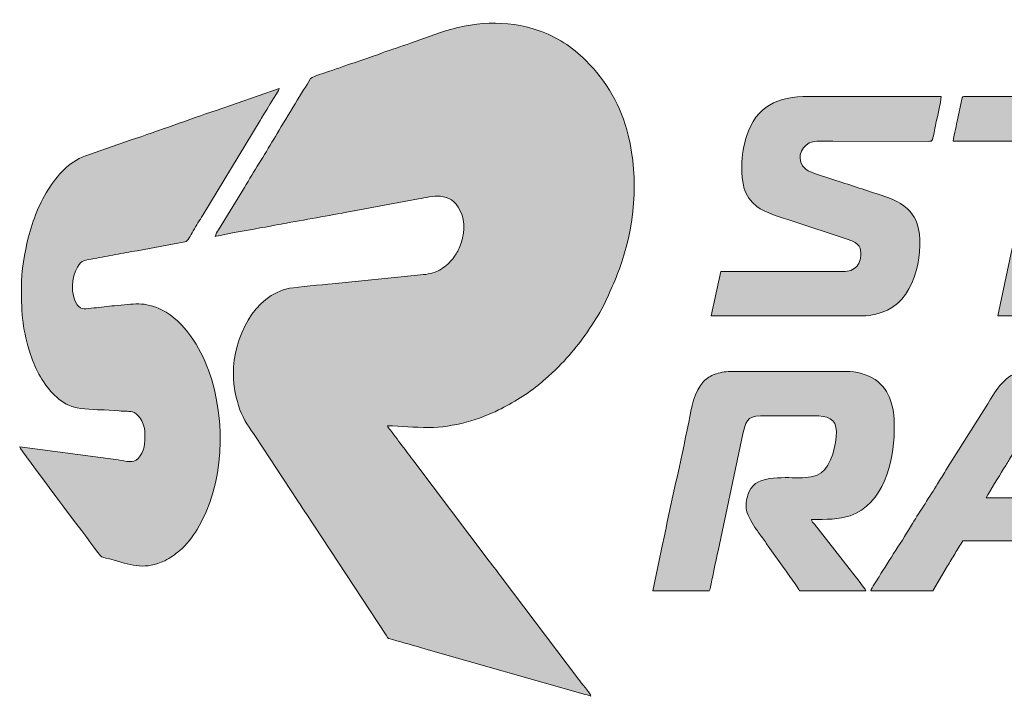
# Model space of a CAD drawing. Header units: millimetres. Extents: x 4 to 594, y -297 to -6.
# Tile 35 of 134: x 83 to 119, y -109 to -85. Entities that reach past the tile are written whole.
import ezdxf

# ---------------------------------------------------------------- set-up
doc = ezdxf.new("R2010")
doc.units = ezdxf.units.MM
doc.header["$MEASUREMENT"] = 0
doc.layers.add('Layer 1', color=7, linetype='Continuous', lineweight=0)

# ---------------------------------------------------------------- blocks, each defined once
blk = doc.blocks.new('Block_4')
at = {"layer": 'Layer 1', "true_color": 0x0d0a10, "transparency": 33554687}
h = blk.add_hatch(color=188, dxfattribs=at)
edge = h.paths.add_edge_path()
edge.add_spline(control_points=[(89.959, -92.59), (90.039, -92.552), (92.261, -92.16), (92.423, -92.129), (93.228, -91.971), (94.11, -91.836), (94.914, -91.672), (94.914, -91.672), (97.404, -91.215), (97.404, -91.215), (97.888, -91.132), (98.564, -90.898), (98.932, -91.649), (99.135, -92.062), (99.088, -92.545), (98.916, -92.955), (98.846, -93.124), (98.782, -93.225), (98.685, -93.367), (98.64, -93.432), (98.624, -93.435), (98.578, -93.489), (98.439, -93.657), (98.295, -93.758), (98.095, -93.857), (97.881, -93.962), (97.665, -93.983), (97.369, -94.003), (97.369, -94.003), (94.24, -94.319), (94.24, -94.319), (93.871, -94.366), (92.999, -94.426), (92.683, -94.485), (91.384, -94.725), (90.623, -96.303), (90.623, -97.613), (90.623, -98.128), (90.729, -98.539), (90.864, -98.929), (90.991, -99.294), (91.236, -99.622), (91.433, -99.917), (91.433, -99.917), (92.973, -102.258), (92.973, -102.258), (93.082, -102.422), (93.176, -102.568), (93.284, -102.735), (93.284, -102.735), (96.218, -107.189), (96.218, -107.189), (96.304, -107.323), (96.291, -107.302), (96.455, -107.347), (96.86, -107.457), (97.256, -107.574), (97.666, -107.692), (97.666, -107.692), (103.416, -109.331), (103.416, -109.331), (103.51, -109.354), (103.649, -109.388), (103.719, -109.422), (103.695, -109.332), (103.344, -108.902), (103.265, -108.797), (103.265, -108.797), (100.47, -105.096), (100.47, -105.096), (100.306, -104.878), (100.158, -104.688), (99.995, -104.471), (99.995, -104.471), (97.199, -100.771), (97.199, -100.771), (97.042, -100.561), (96.894, -100.37), (96.734, -100.157), (96.651, -100.046), (96.584, -99.958), (96.503, -99.848), (96.448, -99.775), (96.288, -99.595), (96.268, -99.522), (96.773, -99.522), (97.236, -99.585), (97.783, -99.585), (98.681, -99.585), (99.681, -99.27), (100.336, -98.941), (100.836, -98.691), (101.431, -98.342), (101.856, -97.97), (101.92, -97.915), (101.979, -97.862), (102.047, -97.809), (102.047, -97.809), (102.417, -97.473), (102.417, -97.473), (103.02, -96.869), (103.371, -96.429), (103.84, -95.7), (103.975, -95.49), (104.264, -94.971), (104.345, -94.773), (104.498, -94.394), (104.581, -94.27), (104.759, -93.776), (105.314, -92.242), (105.487, -90.512), (105.081, -88.884), (104.811, -87.802), (104.307, -86.921), (103.527, -86.141), (103.033, -85.647), (102.461, -85.275), (101.781, -85.044), (100.635, -84.653), (99.357, -84.71), (98.175, -85.137), (98.175, -85.137), (97.113, -85.507), (97.113, -85.507), (96.768, -85.644), (96.412, -85.736), (96.067, -85.872), (95.651, -86.037), (94.957, -86.245), (94.48, -86.424), (94.323, -86.483), (93.515, -86.724), (93.454, -86.808), (93.454, -86.808), (93.321, -87.028), (93.321, -87.028), (93.014, -87.492), (92.408, -88.516), (92.103, -89.027), (91.746, -89.627), (91.387, -90.195), (91.026, -90.794), (91.026, -90.794), (90.085, -92.343), (90.085, -92.343), (90.04, -92.417), (89.967, -92.498), (89.959, -92.59)], knot_values=[0, 0, 0, 0, 1, 1, 1, 2, 2, 2, 3, 3, 3, 4, 4, 4, 5, 5, 5, 6, 6, 6, 7, 7, 7, 8, 8, 8, 9, 9, 9, 10, 10, 10, 11, 11, 11, 12, 12, 12, 13, 13, 13, 14, 14, 14, 15, 15, 15, 16, 16, 16, 17, 17, 17, 18, 18, 18, 19, 19, 19, 20, 20, 20, 21, 21, 21, 22, 22, 22, 23, 23, 23, 24, 24, 24, 25, 25, 25, 26, 26, 26, 27, 27, 27, 28, 28, 28, 29, 29, 29, 30, 30, 30, 31, 31, 31, 32, 32, 32, 33, 33, 33, 34, 34, 34, 35, 35, 35, 36, 36, 36, 37, 37, 37, 38, 38, 38, 39, 39, 39, 40, 40, 40, 41, 41, 41, 42, 42, 42, 43, 43, 43, 44, 44, 44, 45, 45, 45, 46, 46, 46, 47, 47, 47, 48, 48, 48, 49, 49, 49, 49], degree=3, periodic=0)
h = blk.add_hatch(color=188, dxfattribs=at)
edge = h.paths.add_edge_path()
edge.add_spline(control_points=[(82.861, -94.479), (82.861, -95.434), (82.916, -96.062), (83.196, -96.905), (83.287, -97.181), (83.413, -97.488), (83.558, -97.726), (83.844, -98.197), (84.239, -98.689), (84.807, -98.842), (85.023, -98.901), (85.638, -98.941), (85.892, -98.941), (85.892, -98.941), (86.44, -98.974), (86.44, -98.974), (86.634, -99.003), (86.835, -98.964), (86.986, -99.03), (87.201, -99.124), (87.386, -99.506), (87.386, -99.813), (87.386, -100.133), (87.382, -100.469), (87.132, -100.722), (86.954, -100.902), (86.698, -100.813), (86.406, -100.771), (86.406, -100.771), (82.799, -100.29), (82.799, -100.29), (82.827, -100.394), (85.388, -103.791), (85.58, -104.047), (85.84, -104.394), (85.706, -104.281), (86.262, -104.444), (86.926, -104.637), (87.409, -104.793), (88.108, -104.458), (88.313, -104.36), (88.493, -104.227), (88.666, -104.082), (88.869, -103.912), (89.152, -103.556), (89.294, -103.319), (90.29, -101.664), (90.386, -99.36), (89.713, -97.486), (89.418, -96.666), (88.828, -95.686), (88.015, -95.282), (87.352, -94.952), (86.972, -95.065), (86.267, -95.124), (86.027, -95.144), (85.755, -95.184), (85.516, -95.204), (85.227, -95.228), (85.051, -95.305), (84.906, -95.09), (84.651, -94.71), (84.692, -94.08), (84.914, -93.71), (85.08, -93.434), (85.178, -93.463), (85.533, -93.395), (85.78, -93.347), (86.049, -93.303), (86.304, -93.253), (86.56, -93.202), (86.836, -93.152), (87.095, -93.109), (87.095, -93.109), (88.848, -92.787), (88.848, -92.787), (88.972, -92.754), (89.037, -92.574), (89.151, -92.384), (89.267, -92.19), (89.386, -92), (89.504, -91.803), (89.504, -91.803), (91.605, -88.342), (91.605, -88.342), (91.684, -88.211), (92.285, -87.246), (92.304, -87.174), (92.304, -87.174), (89.993, -87.975), (89.993, -87.975), (88.975, -88.311), (87.905, -88.716), (86.879, -89.054), (86.879, -89.054), (85.323, -89.594), (85.323, -89.594), (84.672, -89.809), (84.262, -90.242), (83.899, -90.785), (83.534, -91.331), (83.274, -91.996), (83.114, -92.636), (82.98, -93.176), (82.861, -93.816), (82.861, -94.479)], knot_values=[0, 0, 0, 0, 1, 1, 1, 2, 2, 2, 3, 3, 3, 4, 4, 4, 5, 5, 5, 6, 6, 6, 7, 7, 7, 8, 8, 8, 9, 9, 9, 10, 10, 10, 11, 11, 11, 12, 12, 12, 13, 13, 13, 14, 14, 14, 15, 15, 15, 16, 16, 16, 17, 17, 17, 18, 18, 18, 19, 19, 19, 20, 20, 20, 21, 21, 21, 22, 22, 22, 23, 23, 23, 24, 24, 24, 25, 25, 25, 26, 26, 26, 27, 27, 27, 28, 28, 28, 29, 29, 29, 30, 30, 30, 31, 31, 31, 32, 32, 32, 33, 33, 33, 34, 34, 34, 35, 35, 35, 35], degree=3, periodic=0)
h = blk.add_hatch(color=188, dxfattribs=at)
edge = h.paths.add_edge_path()
edge.add_spline(control_points=[(109.24, -89.996), (109.24, -90.64), (109.304, -91.103), (109.797, -91.494), (110.087, -91.725), (110.688, -91.887), (111.079, -92.017), (111.079, -92.017), (113.103, -92.691), (113.103, -92.691), (113.598, -92.854), (113.598, -93.003), (113.598, -93.296), (113.598, -93.494), (113.484, -93.681), (113.361, -93.765), (113.195, -93.879), (113.036, -93.877), (112.768, -93.877), (112.768, -93.877), (108.472, -93.877), (108.472, -93.877), (108.472, -93.877), (108.119, -95.496), (108.119, -95.496), (108.119, -95.496), (113.661, -95.497), (113.661, -95.497), (113.976, -95.496), (114.354, -95.386), (114.573, -95.288), (115.655, -94.806), (115.942, -92.967), (115.671, -92.157), (115.621, -92.008), (115.582, -91.919), (115.496, -91.793), (115.272, -91.463), (114.871, -91.254), (114.483, -91.125), (113.921, -90.938), (113.37, -90.762), (112.812, -90.575), (112.545, -90.485), (111.766, -90.272), (111.581, -90.124), (111.21, -89.828), (111.388, -89.33), (111.709, -89.165), (111.903, -89.065), (112.292, -89.104), (112.581, -89.104), (112.581, -89.104), (116.069, -89.106), (116.069, -89.106), (116.251, -89.107), (116.222, -89.081), (116.308, -88.639), (116.353, -88.41), (116.545, -87.625), (116.545, -87.464), (116.545, -87.464), (111.689, -87.464), (111.689, -87.464), (110.543, -87.464), (109.779, -87.812), (109.413, -88.925), (109.324, -89.197), (109.24, -89.648), (109.24, -89.996)], knot_values=[0, 0, 0, 0, 1, 1, 1, 2, 2, 2, 3, 3, 3, 4, 4, 4, 5, 5, 5, 6, 6, 6, 7, 7, 7, 8, 8, 8, 9, 9, 9, 10, 10, 10, 11, 11, 11, 12, 12, 12, 13, 13, 13, 14, 14, 14, 15, 15, 15, 16, 16, 16, 17, 17, 17, 18, 18, 18, 19, 19, 19, 20, 20, 20, 21, 21, 21, 22, 22, 22, 23, 23, 23, 23], degree=3, periodic=0)
h = blk.add_hatch(color=188, dxfattribs=at)
edge = h.paths.add_edge_path()
edge.add_spline(control_points=[(116.981, -89.104), (116.981, -89.104), (119.97, -89.104), (119.97, -89.104), (119.968, -89.182), (119.946, -89.237), (119.933, -89.296), (119.718, -90.286), (119.522, -91.317), (119.297, -92.292), (119.236, -92.56), (119.183, -92.811), (119.131, -93.08), (119.131, -93.08), (118.621, -95.496), (118.621, -95.496), (118.621, -95.496), (120.696, -95.496), (120.696, -95.496), (120.696, -95.496), (121.88, -89.915), (121.88, -89.915), (121.912, -89.761), (122.042, -89.218), (122.045, -89.104), (122.045, -89.104), (125.054, -89.104), (125.054, -89.104), (125.054, -89.104), (125.371, -87.635), (125.371, -87.635), (125.387, -87.567), (125.444, -87.464), (125.345, -87.464), (125.345, -87.464), (117.375, -87.464), (117.375, -87.464), (117.302, -87.464), (117.304, -87.55), (117.288, -87.626), (117.288, -87.626), (117.152, -88.258), (117.152, -88.258), (117.121, -88.405), (117.094, -88.532), (117.066, -88.67), (117.041, -88.793), (116.984, -88.978), (116.981, -89.104)], knot_values=[0, 0, 0, 0, 1, 1, 1, 2, 2, 2, 3, 3, 3, 4, 4, 4, 5, 5, 5, 6, 6, 6, 7, 7, 7, 8, 8, 8, 9, 9, 9, 10, 10, 10, 11, 11, 11, 12, 12, 12, 13, 13, 13, 14, 14, 14, 15, 15, 15, 16, 16, 16, 16], degree=3, periodic=0)
h = blk.add_hatch(color=188, dxfattribs=at)
edge = h.paths.add_edge_path()
edge.add_spline(control_points=[(105.981, -105.562), (105.981, -105.562), (107.913, -105.563), (107.913, -105.563), (108.093, -105.566), (108.057, -105.625), (108.148, -105.155), (108.22, -104.79), (108.301, -104.457), (108.373, -104.094), (108.373, -104.094), (109.283, -99.815), (109.283, -99.815), (109.361, -99.429), (109.442, -99.149), (109.925, -99.149), (109.925, -99.149), (111.896, -99.149), (111.896, -99.149), (112.365, -99.149), (112.706, -99.259), (112.706, -99.73), (112.706, -100.206), (112.53, -100.97), (112.146, -101.246), (111.733, -101.542), (111.042, -101.346), (110.258, -101.453), (109.843, -101.51), (109.573, -101.68), (109.465, -102.051), (109.417, -102.216), (109.372, -102.44), (109.418, -102.623), (109.472, -102.834), (109.648, -103.139), (109.773, -103.306), (109.829, -103.379), (109.863, -103.439), (109.919, -103.513), (110.022, -103.65), (110.116, -103.784), (110.211, -103.927), (110.211, -103.927), (110.788, -104.74), (110.788, -104.74), (110.874, -104.865), (111.336, -105.483), (111.357, -105.562), (111.357, -105.562), (113.785, -105.562), (113.785, -105.562), (113.76, -105.47), (113.257, -104.854), (113.169, -104.746), (113.169, -104.746), (111.905, -103.125), (111.905, -103.125), (111.848, -103.048), (111.815, -103.043), (111.792, -102.947), (112.343, -102.947), (112.796, -102.955), (113.212, -102.81), (114.418, -102.389), (114.823, -100.863), (114.823, -99.709), (114.823, -99.258), (114.837, -99.036), (114.69, -98.596), (114.585, -98.28), (114.394, -98.004), (114.13, -97.829), (113.836, -97.634), (113.452, -97.53), (113.058, -97.53), (113.058, -97.53), (108.825, -97.53), (108.825, -97.53), (108.617, -97.53), (108.41, -97.577), (108.261, -97.631), (108.086, -97.694), (107.965, -97.777), (107.844, -97.898), (107.497, -98.245), (107.4, -98.861), (107.297, -99.386), (107.01, -100.856), (106.629, -102.407), (106.343, -103.869), (106.343, -103.869), (105.981, -105.562), (105.981, -105.562)], knot_values=[0, 0, 0, 0, 1, 1, 1, 2, 2, 2, 3, 3, 3, 4, 4, 4, 5, 5, 5, 6, 6, 6, 7, 7, 7, 8, 8, 8, 9, 9, 9, 10, 10, 10, 11, 11, 11, 12, 12, 12, 13, 13, 13, 14, 14, 14, 15, 15, 15, 16, 16, 16, 17, 17, 17, 18, 18, 18, 19, 19, 19, 20, 20, 20, 21, 21, 21, 22, 22, 22, 23, 23, 23, 24, 24, 24, 25, 25, 25, 26, 26, 26, 27, 27, 27, 28, 28, 28, 29, 29, 29, 30, 30, 30, 31, 31, 31, 31], degree=3, periodic=0)
h = blk.add_hatch(color=188, dxfattribs=at)
edge = h.paths.add_edge_path()
edge.add_spline(control_points=[(113.972, -105.562), (113.972, -105.562), (116.234, -105.562), (116.234, -105.562), (116.234, -105.562), (116.775, -104.65), (116.775, -104.65), (116.865, -104.499), (116.955, -104.357), (117.05, -104.199), (117.145, -104.039), (117.235, -103.884), (117.334, -103.736), (117.334, -103.736), (120.696, -103.736), (120.696, -103.736), (120.696, -103.736), (121.028, -105.562), (121.028, -105.562), (121.028, -105.562), (123.083, -105.562), (123.083, -105.562), (123.083, -105.37), (122.121, -100.83), (122.016, -100.299), (121.91, -99.765), (121.735, -98.861), (121.609, -98.339), (121.557, -98.12), (121.485, -97.933), (121.345, -97.794), (121.191, -97.641), (121.097, -97.565), (120.85, -97.5), (120.362, -97.372), (119.348, -97.412), (118.927, -97.815), (118.517, -98.207), (118.581, -98.207), (118.247, -98.713), (118.247, -98.713), (116.718, -101.148), (116.718, -101.148), (116.615, -101.323), (116.51, -101.471), (116.406, -101.646), (116.135, -102.105), (115.768, -102.635), (115.493, -103.099), (115.127, -103.719), (114.636, -104.428), (114.269, -105.05), (114.215, -105.14), (113.979, -105.469), (113.972, -105.562)], knot_values=[0, 0, 0, 0, 1, 1, 1, 2, 2, 2, 3, 3, 3, 4, 4, 4, 5, 5, 5, 6, 6, 6, 7, 7, 7, 8, 8, 8, 9, 9, 9, 10, 10, 10, 11, 11, 11, 12, 12, 12, 13, 13, 13, 14, 14, 14, 15, 15, 15, 16, 16, 16, 17, 17, 17, 18, 18, 18, 18], degree=3, periodic=0)
edge = h.paths.add_edge_path()
edge.add_spline(control_points=[(119.99, -99.377), (119.99, -99.377), (120.065, -99.718), (120.065, -99.718), (120.088, -99.847), (120.112, -99.96), (120.13, -100.068), (120.13, -100.068), (120.459, -101.814), (120.459, -101.814), (120.475, -101.892), (120.508, -102.113), (120.53, -102.158), (120.53, -102.158), (118.185, -102.158), (118.185, -102.158), (118.328, -101.888), (118.652, -101.393), (118.827, -101.099), (118.866, -101.032), (118.897, -100.989), (118.939, -100.92), (118.979, -100.852), (119.005, -100.804), (119.048, -100.738), (119.048, -100.738), (119.704, -99.672), (119.704, -99.672), (119.745, -99.606), (119.765, -99.552), (119.812, -99.489), (119.863, -99.419), (119.887, -99.379), (119.99, -99.377), (119.99, -99.377), (119.99, -99.377), (119.99, -99.377)], knot_values=[0, 0, 0, 0, 1, 1, 1, 2, 2, 2, 3, 3, 3, 4, 4, 4, 5, 5, 5, 6, 6, 6, 7, 7, 7, 8, 8, 8, 9, 9, 9, 10, 10, 10, 11, 11, 11, 12, 12, 12, 12], degree=3, periodic=0)
at = {"layer": 'Layer 1'}
for points, knots in [([(89.959, -92.59), (90.039, -92.552), (92.261, -92.16), (92.423, -92.129), (93.228, -91.971), (94.11, -91.836), (94.914, -91.672), (94.914, -91.672), (97.404, -91.215), (97.404, -91.215), (97.888, -91.132), (98.564, -90.898), (98.932, -91.649), (99.135, -92.062), (99.088, -92.545), (98.916, -92.955), (98.846, -93.124), (98.782, -93.225), (98.685, -93.367), (98.64, -93.432), (98.624, -93.435), (98.578, -93.489), (98.439, -93.657), (98.295, -93.758), (98.095, -93.857), (97.881, -93.962), (97.665, -93.983), (97.369, -94.003), (97.369, -94.003), (94.24, -94.319), (94.24, -94.319), (93.871, -94.366), (92.999, -94.426), (92.683, -94.485), (91.384, -94.725), (90.623, -96.303), (90.623, -97.613), (90.623, -98.128), (90.729, -98.539), (90.864, -98.929), (90.991, -99.294), (91.236, -99.622), (91.433, -99.917), (91.433, -99.917), (92.973, -102.258), (92.973, -102.258), (93.082, -102.422), (93.176, -102.568), (93.284, -102.735), (93.284, -102.735), (96.218, -107.189), (96.218, -107.189), (96.304, -107.323), (96.291, -107.302), (96.455, -107.347), (96.86, -107.457), (97.256, -107.574), (97.666, -107.692), (97.666, -107.692), (103.416, -109.331), (103.416, -109.331), (103.51, -109.354), (103.649, -109.388), (103.719, -109.422), (103.695, -109.332), (103.344, -108.902), (103.265, -108.797), (103.265, -108.797), (100.47, -105.096), (100.47, -105.096), (100.306, -104.878), (100.158, -104.688), (99.995, -104.471), (99.995, -104.471), (97.199, -100.771), (97.199, -100.771), (97.042, -100.561), (96.894, -100.37), (96.734, -100.157), (96.651, -100.046), (96.584, -99.958), (96.503, -99.848), (96.448, -99.775), (96.288, -99.595), (96.268, -99.522), (96.773, -99.522), (97.236, -99.585), (97.783, -99.585), (98.681, -99.585), (99.681, -99.27), (100.336, -98.941), (100.836, -98.691), (101.431, -98.342), (101.856, -97.97), (101.92, -97.915), (101.979, -97.862), (102.047, -97.809), (102.047, -97.809), (102.417, -97.473), (102.417, -97.473), (103.02, -96.869), (103.371, -96.429), (103.84, -95.7), (103.975, -95.49), (104.264, -94.971), (104.345, -94.773), (104.498, -94.394), (104.581, -94.27), (104.759, -93.776), (105.314, -92.242), (105.487, -90.512), (105.081, -88.884), (104.811, -87.802), (104.307, -86.921), (103.527, -86.141), (103.033, -85.647), (102.461, -85.275), (101.781, -85.044), (100.635, -84.653), (99.357, -84.71), (98.175, -85.137), (98.175, -85.137), (97.113, -85.507), (97.113, -85.507), (96.768, -85.644), (96.412, -85.736), (96.067, -85.872), (95.651, -86.037), (94.957, -86.245), (94.48, -86.424), (94.323, -86.483), (93.515, -86.724), (93.454, -86.808), (93.454, -86.808), (93.321, -87.028), (93.321, -87.028), (93.014, -87.492), (92.408, -88.516), (92.103, -89.027), (91.746, -89.627), (91.387, -90.195), (91.026, -90.794), (91.026, -90.794), (90.085, -92.343), (90.085, -92.343), (90.04, -92.417), (89.967, -92.498), (89.959, -92.59)], [0, 0, 0, 0, 1, 1, 1, 2, 2, 2, 3, 3, 3, 4, 4, 4, 5, 5, 5, 6, 6, 6, 7, 7, 7, 8, 8, 8, 9, 9, 9, 10, 10, 10, 11, 11, 11, 12, 12, 12, 13, 13, 13, 14, 14, 14, 15, 15, 15, 16, 16, 16, 17, 17, 17, 18, 18, 18, 19, 19, 19, 20, 20, 20, 21, 21, 21, 22, 22, 22, 23, 23, 23, 24, 24, 24, 25, 25, 25, 26, 26, 26, 27, 27, 27, 28, 28, 28, 29, 29, 29, 30, 30, 30, 31, 31, 31, 32, 32, 32, 33, 33, 33, 34, 34, 34, 35, 35, 35, 36, 36, 36, 37, 37, 37, 38, 38, 38, 39, 39, 39, 40, 40, 40, 41, 41, 41, 42, 42, 42, 43, 43, 43, 44, 44, 44, 45, 45, 45, 46, 46, 46, 47, 47, 47, 48, 48, 48, 49, 49, 49, 49]), ([(82.861, -94.479), (82.861, -95.434), (82.916, -96.062), (83.196, -96.905), (83.287, -97.181), (83.413, -97.488), (83.558, -97.726), (83.844, -98.197), (84.239, -98.689), (84.807, -98.842), (85.023, -98.901), (85.638, -98.941), (85.892, -98.941), (85.892, -98.941), (86.44, -98.974), (86.44, -98.974), (86.634, -99.003), (86.835, -98.964), (86.986, -99.03), (87.201, -99.124), (87.386, -99.506), (87.386, -99.813), (87.386, -100.133), (87.382, -100.469), (87.132, -100.722), (86.954, -100.902), (86.698, -100.813), (86.406, -100.771), (86.406, -100.771), (82.799, -100.29), (82.799, -100.29), (82.827, -100.394), (85.388, -103.791), (85.58, -104.047), (85.84, -104.394), (85.706, -104.281), (86.262, -104.444), (86.926, -104.637), (87.409, -104.793), (88.108, -104.458), (88.313, -104.36), (88.493, -104.227), (88.666, -104.082), (88.869, -103.912), (89.152, -103.556), (89.294, -103.319), (90.29, -101.664), (90.386, -99.36), (89.713, -97.486), (89.418, -96.666), (88.828, -95.686), (88.015, -95.282), (87.352, -94.952), (86.972, -95.065), (86.267, -95.124), (86.027, -95.144), (85.755, -95.184), (85.516, -95.204), (85.227, -95.228), (85.051, -95.305), (84.906, -95.09), (84.651, -94.71), (84.692, -94.08), (84.914, -93.71), (85.08, -93.434), (85.178, -93.463), (85.533, -93.395), (85.78, -93.347), (86.049, -93.303), (86.304, -93.253), (86.56, -93.202), (86.836, -93.152), (87.095, -93.109), (87.095, -93.109), (88.848, -92.787), (88.848, -92.787), (88.972, -92.754), (89.037, -92.574), (89.151, -92.384), (89.267, -92.19), (89.386, -92), (89.504, -91.803), (89.504, -91.803), (91.605, -88.342), (91.605, -88.342), (91.684, -88.211), (92.285, -87.246), (92.304, -87.174), (92.304, -87.174), (89.993, -87.975), (89.993, -87.975), (88.975, -88.311), (87.905, -88.716), (86.879, -89.054), (86.879, -89.054), (85.323, -89.594), (85.323, -89.594), (84.672, -89.809), (84.262, -90.242), (83.899, -90.785), (83.534, -91.331), (83.274, -91.996), (83.114, -92.636), (82.98, -93.176), (82.861, -93.816), (82.861, -94.479)], [0, 0, 0, 0, 1, 1, 1, 2, 2, 2, 3, 3, 3, 4, 4, 4, 5, 5, 5, 6, 6, 6, 7, 7, 7, 8, 8, 8, 9, 9, 9, 10, 10, 10, 11, 11, 11, 12, 12, 12, 13, 13, 13, 14, 14, 14, 15, 15, 15, 16, 16, 16, 17, 17, 17, 18, 18, 18, 19, 19, 19, 20, 20, 20, 21, 21, 21, 22, 22, 22, 23, 23, 23, 24, 24, 24, 25, 25, 25, 26, 26, 26, 27, 27, 27, 28, 28, 28, 29, 29, 29, 30, 30, 30, 31, 31, 31, 32, 32, 32, 33, 33, 33, 34, 34, 34, 35, 35, 35, 35]), ([(109.24, -89.996), (109.24, -90.64), (109.304, -91.103), (109.797, -91.494), (110.087, -91.725), (110.688, -91.887), (111.079, -92.017), (111.079, -92.017), (113.103, -92.691), (113.103, -92.691), (113.598, -92.854), (113.598, -93.003), (113.598, -93.296), (113.598, -93.494), (113.484, -93.681), (113.361, -93.765), (113.195, -93.879), (113.036, -93.877), (112.768, -93.877), (112.768, -93.877), (108.472, -93.877), (108.472, -93.877), (108.472, -93.877), (108.119, -95.496), (108.119, -95.496), (108.119, -95.496), (113.661, -95.497), (113.661, -95.497), (113.976, -95.496), (114.354, -95.386), (114.573, -95.288), (115.655, -94.806), (115.942, -92.967), (115.671, -92.157), (115.621, -92.008), (115.582, -91.919), (115.496, -91.793), (115.272, -91.463), (114.871, -91.254), (114.483, -91.125), (113.921, -90.938), (113.37, -90.762), (112.812, -90.575), (112.545, -90.485), (111.766, -90.272), (111.581, -90.124), (111.21, -89.828), (111.388, -89.33), (111.709, -89.165), (111.903, -89.065), (112.292, -89.104), (112.581, -89.104), (112.581, -89.104), (116.069, -89.106), (116.069, -89.106), (116.251, -89.107), (116.222, -89.081), (116.308, -88.639), (116.353, -88.41), (116.545, -87.625), (116.545, -87.464), (116.545, -87.464), (111.689, -87.464), (111.689, -87.464), (110.543, -87.464), (109.779, -87.812), (109.413, -88.925), (109.324, -89.197), (109.24, -89.648), (109.24, -89.996)], [0, 0, 0, 0, 1, 1, 1, 2, 2, 2, 3, 3, 3, 4, 4, 4, 5, 5, 5, 6, 6, 6, 7, 7, 7, 8, 8, 8, 9, 9, 9, 10, 10, 10, 11, 11, 11, 12, 12, 12, 13, 13, 13, 14, 14, 14, 15, 15, 15, 16, 16, 16, 17, 17, 17, 18, 18, 18, 19, 19, 19, 20, 20, 20, 21, 21, 21, 22, 22, 22, 23, 23, 23, 23]), ([(116.981, -89.104), (116.981, -89.104), (119.97, -89.104), (119.97, -89.104), (119.968, -89.182), (119.946, -89.237), (119.933, -89.296), (119.718, -90.286), (119.522, -91.317), (119.297, -92.292), (119.236, -92.56), (119.183, -92.811), (119.131, -93.08), (119.131, -93.08), (118.621, -95.496), (118.621, -95.496), (118.621, -95.496), (120.696, -95.496), (120.696, -95.496), (120.696, -95.496), (121.88, -89.915), (121.88, -89.915), (121.912, -89.761), (122.042, -89.218), (122.045, -89.104), (122.045, -89.104), (125.054, -89.104), (125.054, -89.104), (125.054, -89.104), (125.371, -87.635), (125.371, -87.635), (125.387, -87.567), (125.444, -87.464), (125.345, -87.464), (125.345, -87.464), (117.375, -87.464), (117.375, -87.464), (117.302, -87.464), (117.304, -87.55), (117.288, -87.626), (117.288, -87.626), (117.152, -88.258), (117.152, -88.258), (117.121, -88.405), (117.094, -88.532), (117.066, -88.67), (117.041, -88.793), (116.984, -88.978), (116.981, -89.104)], [0, 0, 0, 0, 1, 1, 1, 2, 2, 2, 3, 3, 3, 4, 4, 4, 5, 5, 5, 6, 6, 6, 7, 7, 7, 8, 8, 8, 9, 9, 9, 10, 10, 10, 11, 11, 11, 12, 12, 12, 13, 13, 13, 14, 14, 14, 15, 15, 15, 16, 16, 16, 16]), ([(105.981, -105.562), (105.981, -105.562), (107.913, -105.563), (107.913, -105.563), (108.093, -105.566), (108.057, -105.625), (108.148, -105.155), (108.22, -104.79), (108.301, -104.457), (108.373, -104.094), (108.373, -104.094), (109.283, -99.815), (109.283, -99.815), (109.361, -99.429), (109.442, -99.149), (109.925, -99.149), (109.925, -99.149), (111.896, -99.149), (111.896, -99.149), (112.365, -99.149), (112.706, -99.259), (112.706, -99.73), (112.706, -100.206), (112.53, -100.97), (112.146, -101.246), (111.733, -101.542), (111.042, -101.346), (110.258, -101.453), (109.843, -101.51), (109.573, -101.68), (109.465, -102.051), (109.417, -102.216), (109.372, -102.44), (109.418, -102.623), (109.472, -102.834), (109.648, -103.139), (109.773, -103.306), (109.829, -103.379), (109.863, -103.439), (109.919, -103.513), (110.022, -103.65), (110.116, -103.784), (110.211, -103.927), (110.211, -103.927), (110.788, -104.74), (110.788, -104.74), (110.874, -104.865), (111.336, -105.483), (111.357, -105.562), (111.357, -105.562), (113.785, -105.562), (113.785, -105.562), (113.76, -105.47), (113.257, -104.854), (113.169, -104.746), (113.169, -104.746), (111.905, -103.125), (111.905, -103.125), (111.848, -103.048), (111.815, -103.043), (111.792, -102.947), (112.343, -102.947), (112.796, -102.955), (113.212, -102.81), (114.418, -102.389), (114.823, -100.863), (114.823, -99.709), (114.823, -99.258), (114.837, -99.036), (114.69, -98.596), (114.585, -98.28), (114.394, -98.004), (114.13, -97.829), (113.836, -97.634), (113.452, -97.53), (113.058, -97.53), (113.058, -97.53), (108.825, -97.53), (108.825, -97.53), (108.617, -97.53), (108.41, -97.577), (108.261, -97.631), (108.086, -97.694), (107.965, -97.777), (107.844, -97.898), (107.497, -98.245), (107.4, -98.861), (107.297, -99.386), (107.01, -100.856), (106.629, -102.407), (106.343, -103.869), (106.343, -103.869), (105.981, -105.562), (105.981, -105.562)], [0, 0, 0, 0, 1, 1, 1, 2, 2, 2, 3, 3, 3, 4, 4, 4, 5, 5, 5, 6, 6, 6, 7, 7, 7, 8, 8, 8, 9, 9, 9, 10, 10, 10, 11, 11, 11, 12, 12, 12, 13, 13, 13, 14, 14, 14, 15, 15, 15, 16, 16, 16, 17, 17, 17, 18, 18, 18, 19, 19, 19, 20, 20, 20, 21, 21, 21, 22, 22, 22, 23, 23, 23, 24, 24, 24, 25, 25, 25, 26, 26, 26, 27, 27, 27, 28, 28, 28, 29, 29, 29, 30, 30, 30, 31, 31, 31, 31]), ([(113.972, -105.562), (113.972, -105.562), (116.234, -105.562), (116.234, -105.562), (116.234, -105.562), (116.775, -104.65), (116.775, -104.65), (116.865, -104.499), (116.955, -104.357), (117.05, -104.199), (117.145, -104.039), (117.235, -103.884), (117.334, -103.736), (117.334, -103.736), (120.696, -103.736), (120.696, -103.736), (120.696, -103.736), (121.028, -105.562), (121.028, -105.562), (121.028, -105.562), (123.083, -105.562), (123.083, -105.562), (123.083, -105.37), (122.121, -100.83), (122.016, -100.299), (121.91, -99.765), (121.735, -98.861), (121.609, -98.339), (121.557, -98.12), (121.485, -97.933), (121.345, -97.794), (121.191, -97.641), (121.097, -97.565), (120.85, -97.5), (120.362, -97.372), (119.348, -97.412), (118.927, -97.815), (118.517, -98.207), (118.581, -98.207), (118.247, -98.713), (118.247, -98.713), (116.718, -101.148), (116.718, -101.148), (116.615, -101.323), (116.51, -101.471), (116.406, -101.646), (116.135, -102.105), (115.768, -102.635), (115.493, -103.099), (115.127, -103.719), (114.636, -104.428), (114.269, -105.05), (114.215, -105.14), (113.979, -105.469), (113.972, -105.562)], [0, 0, 0, 0, 1, 1, 1, 2, 2, 2, 3, 3, 3, 4, 4, 4, 5, 5, 5, 6, 6, 6, 7, 7, 7, 8, 8, 8, 9, 9, 9, 10, 10, 10, 11, 11, 11, 12, 12, 12, 13, 13, 13, 14, 14, 14, 15, 15, 15, 16, 16, 16, 17, 17, 17, 18, 18, 18, 18]), ([(119.99, -99.377), (119.99, -99.377), (120.065, -99.718), (120.065, -99.718), (120.088, -99.847), (120.112, -99.96), (120.13, -100.068), (120.13, -100.068), (120.459, -101.814), (120.459, -101.814), (120.475, -101.892), (120.508, -102.113), (120.53, -102.158), (120.53, -102.158), (118.185, -102.158), (118.185, -102.158), (118.328, -101.888), (118.652, -101.393), (118.827, -101.099), (118.866, -101.032), (118.897, -100.989), (118.939, -100.92), (118.979, -100.852), (119.005, -100.804), (119.048, -100.738), (119.048, -100.738), (119.704, -99.672), (119.704, -99.672), (119.745, -99.606), (119.765, -99.552), (119.812, -99.489), (119.863, -99.419), (119.887, -99.379), (119.99, -99.377), (119.99, -99.377), (119.99, -99.377), (119.99, -99.377)], [0, 0, 0, 0, 1, 1, 1, 2, 2, 2, 3, 3, 3, 4, 4, 4, 5, 5, 5, 6, 6, 6, 7, 7, 7, 8, 8, 8, 9, 9, 9, 10, 10, 10, 11, 11, 11, 12, 12, 12, 12])]:
    blk.add_open_spline(points, degree=3, knots=knots, dxfattribs=at)
blk = doc.blocks.new('Block_3')
at = {"layer": 'Layer 1'}
blk.add_blockref('Block_4', (0, 0), dxfattribs=at)
blk = doc.blocks.new('Block_2')
at = {"layer": 'Layer 1'}
blk.add_blockref('Block_3', (0, 0), dxfattribs=at)
blk = doc.blocks.new('Block_0')
at = {"layer": 'Layer 1'}
blk.add_blockref('Block_2', (0, 0), dxfattribs=at)

msp = doc.modelspace()

# ---------------------------------------------------------------- block references
at = {"layer": 'Layer 1'}
msp.add_blockref('Block_0', (0, 0), dxfattribs=at)

doc.saveas('drawing.dxf')
